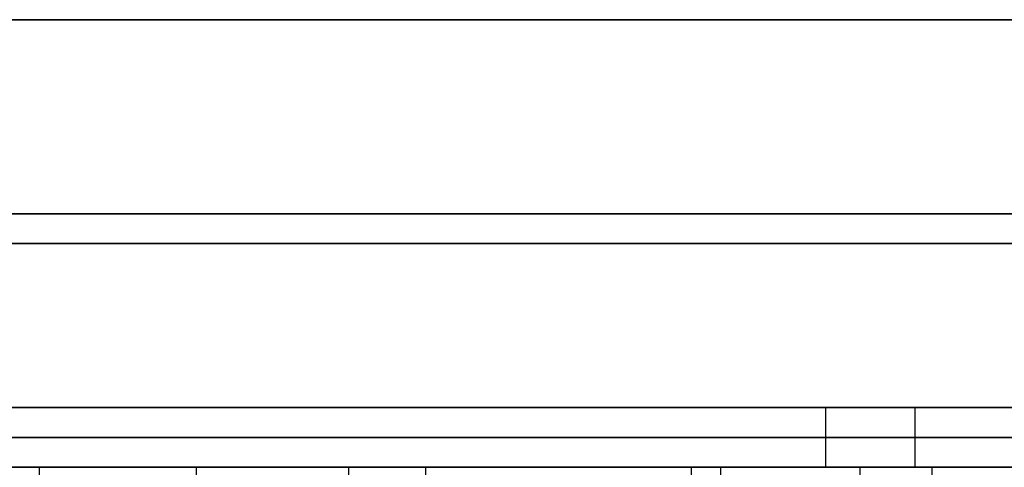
# Model space of a CAD drawing. Header units: millimetres. Extents: x 14566 to 15601, y -4 to 41.
# Tile 32 of 52: x 15172 to 15205, y 26 to 41. Entities that reach past the tile are written whole.
import ezdxf

# ---------------------------------------------------------------- set-up
doc = ezdxf.new("R2010")
doc.units = ezdxf.units.MM
doc.layers.add('Pond Mirror Ferm Living', color=7, linetype='Continuous', true_color=0x000000)

msp = doc.modelspace()

# ---------------------------------------------------------------- linework, layer by layer
at = {"layer": 'Pond Mirror Ferm Living'}
for p, q in [((15336.866, 40.764, 3585.285), (14836.866, 40.764, 3585.285)), ((15336.866, 40.764, 3587.285), (14836.866, 40.764, 3587.285)), ((15336.866, 40.764, 3586.285), (14836.866, 40.764, 3586.285)), ((14836.866, 40.764, 2927.261), (15336.866, 40.764, 2927.261)), ((14836.866, 40.764, 2925.261), (15336.866, 40.764, 2925.261)), ((14836.866, 40.764, 2926.261), (15336.866, 40.764, 2926.261)), ((15313.866, 34.264, 3585.285), (14859.866, 34.264, 3585.285)), ((14859.866, 34.264, 2927.261), (15313.866, 34.264, 2927.261)), ((15314.038, 33.264, 3587.285), (14859.694, 33.264, 3587.285)), ((14859.694, 33.264, 2925.261), (15314.038, 33.264, 2925.261)), ((15336.866, 27.764, 3585.285), (14836.866, 27.764, 3585.285)), ((15336.866, 27.764, 3572.285), (14836.866, 27.764, 3572.285)), ((14836.866, 27.764, 2927.261), (15336.866, 27.764, 2927.261)), ((14836.866, 27.764, 2940.261), (15336.866, 27.764, 2940.261)), ((15198.872, 27.764, 3578.785), (15089.866, 27.764, 3578.785)), ((15089.866, 27.764, 2933.761), (15198.872, 27.764, 2933.761)), ((15198.872, 27.764, 3578.785), (15198.873, 27.764, 3578.889)), ((15198.873, 27.764, 3578.681), (15198.872, 27.764, 3578.785)), ((15198.872, 27.764, 3578.785), (15198.872, 25.764, 3578.785)), ((15198.872, 27.764, 2933.761), (15198.873, 27.764, 2933.865)), ((15198.873, 27.764, 2933.657), (15198.872, 27.764, 2933.761)), ((15198.872, 27.764, 2933.761), (15198.872, 25.764, 2933.761)), ((15198.873, 27.764, 3578.889), (15198.879, 27.764, 3578.993)), ((15198.879, 27.764, 3578.577), (15198.873, 27.764, 3578.681)), ((15198.873, 27.764, 2933.865), (15198.879, 27.764, 2933.969)), ((15198.879, 27.764, 2933.553), (15198.873, 27.764, 2933.657)), ((15198.879, 27.764, 3578.993), (15198.888, 27.764, 3579.097)), ((15198.888, 27.764, 3578.473), (15198.879, 27.764, 3578.577)), ((15198.879, 27.764, 2933.969), (15198.888, 27.764, 2934.073)), ((15198.888, 27.764, 2933.449), (15198.879, 27.764, 2933.553)), ((15198.888, 27.764, 3579.097), (15198.9, 27.764, 3579.2)), ((15198.9, 27.764, 3578.37), (15198.888, 27.764, 3578.473)), ((15198.888, 27.764, 2934.073), (15198.9, 27.764, 2934.176)), ((15198.9, 27.764, 2933.346), (15198.888, 27.764, 2933.449)), ((15198.9, 27.764, 3579.2), (15198.917, 27.764, 3579.303)), ((15198.917, 27.764, 3578.267), (15198.9, 27.764, 3578.37)), ((15198.9, 27.764, 2934.176), (15198.917, 27.764, 2934.279)), ((15198.917, 27.764, 2933.243), (15198.9, 27.764, 2933.346)), ((15198.917, 27.764, 3579.303), (15198.936, 27.764, 3579.405)), ((15198.936, 27.764, 3578.164), (15198.917, 27.764, 3578.267)), ((15198.917, 27.764, 2934.279), (15198.936, 27.764, 2934.382)), ((15198.936, 27.764, 2933.141), (15198.917, 27.764, 2933.243)), ((15198.936, 27.764, 3579.405), (15198.96, 27.764, 3579.507)), ((15198.96, 27.764, 3578.063), (15198.936, 27.764, 3578.164)), ((15198.936, 27.764, 2934.382), (15198.96, 27.764, 2934.483)), ((15198.96, 27.764, 2933.039), (15198.936, 27.764, 2933.141)), ((15198.96, 27.764, 3579.507), (15198.986, 27.764, 3579.607)), ((15198.986, 27.764, 3577.962), (15198.96, 27.764, 3578.063)), ((15198.96, 27.764, 2934.483), (15198.986, 27.764, 2934.584)), ((15198.986, 27.764, 2932.939), (15198.96, 27.764, 2933.039)), ((15198.986, 27.764, 3579.607), (15199.017, 27.764, 3579.707)), ((15199.017, 27.764, 3577.863), (15198.986, 27.764, 3577.962)), ((15198.986, 27.764, 2934.584), (15199.017, 27.764, 2934.683)), ((15199.017, 27.764, 2932.839), (15198.986, 27.764, 2932.939)), ((15199.017, 27.764, 3579.707), (15199.051, 27.764, 3579.805)), ((15199.051, 27.764, 3577.764), (15199.017, 27.764, 3577.863)), ((15199.017, 27.764, 2934.683), (15199.051, 27.764, 2934.782)), ((15199.051, 27.764, 2932.741), (15199.017, 27.764, 2932.839)), ((15199.051, 27.764, 3579.805), (15199.088, 27.764, 3579.903)), ((15199.088, 27.764, 3577.667), (15199.051, 27.764, 3577.764)), ((15199.051, 27.764, 2934.782), (15199.088, 27.764, 2934.879)), ((15199.088, 27.764, 2932.643), (15199.051, 27.764, 2932.741)), ((15199.088, 27.764, 3579.903), (15199.128, 27.764, 3579.999)), ((15199.128, 27.764, 3577.571), (15199.088, 27.764, 3577.667)), ((15199.088, 27.764, 2934.879), (15199.128, 27.764, 2934.975)), ((15199.128, 27.764, 2932.547), (15199.088, 27.764, 2932.643)), ((15199.128, 27.764, 3579.999), (15199.172, 27.764, 3580.093)), ((15199.172, 27.764, 3577.476), (15199.128, 27.764, 3577.571)), ((15199.128, 27.764, 2934.975), (15199.172, 27.764, 2935.07)), ((15199.172, 27.764, 2932.453), (15199.128, 27.764, 2932.547)), ((15199.172, 27.764, 3580.093), (15199.219, 27.764, 3580.186)), ((15199.219, 27.764, 3577.384), (15199.172, 27.764, 3577.476)), ((15199.172, 27.764, 2935.07), (15199.219, 27.764, 2935.162)), ((15199.219, 27.764, 2932.36), (15199.172, 27.764, 2932.453)), ((15199.219, 27.764, 3580.186), (15199.269, 27.764, 3580.277)), ((15199.269, 27.764, 3577.292), (15199.219, 27.764, 3577.384)), ((15199.219, 27.764, 2935.162), (15199.269, 27.764, 2935.254)), ((15199.269, 27.764, 2932.269), (15199.219, 27.764, 2932.36)), ((15199.269, 27.764, 3580.277), (15199.323, 27.764, 3580.367)), ((15199.323, 27.764, 3577.203), (15199.269, 27.764, 3577.292)), ((15199.269, 27.764, 2935.254), (15199.323, 27.764, 2935.343)), ((15199.323, 27.764, 2932.179), (15199.269, 27.764, 2932.269)), ((15199.323, 27.764, 3580.367), (15199.379, 27.764, 3580.454)), ((15199.379, 27.764, 3577.115), (15199.323, 27.764, 3577.203)), ((15199.323, 27.764, 2935.343), (15199.379, 27.764, 2935.431)), ((15199.379, 27.764, 2932.092), (15199.323, 27.764, 2932.179)), ((15199.379, 27.764, 3580.454), (15199.438, 27.764, 3580.54)), ((15199.438, 27.764, 3577.03), (15199.379, 27.764, 3577.115)), ((15199.379, 27.764, 2935.431), (15199.438, 27.764, 2935.516)), ((15199.438, 27.764, 2932.006), (15199.379, 27.764, 2932.092)), ((15199.438, 27.764, 3580.54), (15199.501, 27.764, 3580.623)), ((15199.501, 27.764, 3576.946), (15199.438, 27.764, 3577.03)), ((15199.438, 27.764, 2935.516), (15199.501, 27.764, 2935.6)), ((15199.501, 27.764, 2931.923), (15199.438, 27.764, 2932.006)), ((15199.501, 27.764, 3580.623), (15199.566, 27.764, 3580.704)), ((15199.566, 27.764, 3576.865), (15199.501, 27.764, 3576.946)), ((15199.501, 27.764, 2935.6), (15199.566, 27.764, 2935.681)), ((15199.566, 27.764, 2931.842), (15199.501, 27.764, 2931.923)), ((15199.566, 27.764, 3580.704), (15199.634, 27.764, 3580.783)), ((15199.634, 27.764, 3576.786), (15199.566, 27.764, 3576.865)), ((15199.566, 27.764, 2935.681), (15199.634, 27.764, 2935.76)), ((15199.634, 27.764, 2931.763), (15199.566, 27.764, 2931.842)), ((15199.634, 27.764, 3580.783), (15199.705, 27.764, 3580.86)), ((15199.705, 27.764, 3576.71), (15199.634, 27.764, 3576.786)), ((15199.634, 27.764, 2935.76), (15199.705, 27.764, 2935.836)), ((15199.705, 27.764, 2931.686), (15199.634, 27.764, 2931.763)), ((15199.705, 27.764, 3580.86), (15199.778, 27.764, 3580.934)), ((15199.778, 27.764, 3576.636), (15199.705, 27.764, 3576.71)), ((15199.705, 27.764, 2935.836), (15199.778, 27.764, 2935.91)), ((15199.778, 27.764, 2931.612), (15199.705, 27.764, 2931.686)), ((15199.778, 27.764, 3580.934), (15199.854, 27.764, 3581.005)), ((15199.854, 27.764, 3576.565), (15199.778, 27.764, 3576.636)), ((15199.778, 27.764, 2935.91), (15199.854, 27.764, 2935.981)), ((15199.854, 27.764, 2931.541), (15199.778, 27.764, 2931.612)), ((15199.854, 27.764, 3581.005), (15199.932, 27.764, 3581.074)), ((15199.932, 27.764, 3576.496), (15199.854, 27.764, 3576.565)), ((15199.854, 27.764, 2935.981), (15199.932, 27.764, 2936.05)), ((15199.932, 27.764, 2931.472), (15199.854, 27.764, 2931.541)), ((15199.932, 27.764, 3581.074), (15200.013, 27.764, 3581.14)), ((15200.013, 27.764, 3576.43), (15199.932, 27.764, 3576.496)), ((15199.932, 27.764, 2936.05), (15200.013, 27.764, 2936.116)), ((15200.013, 27.764, 2931.406), (15199.932, 27.764, 2931.472)), ((15200.013, 27.764, 3581.14), (15200.096, 27.764, 3581.203)), ((15200.096, 27.764, 3576.367), (15200.013, 27.764, 3576.43)), ((15200.013, 27.764, 2936.116), (15200.096, 27.764, 2936.179)), ((15200.096, 27.764, 2931.343), (15200.013, 27.764, 2931.406)), ((15200.096, 27.764, 3581.203), (15200.181, 27.764, 3581.263)), ((15200.181, 27.764, 3576.307), (15200.096, 27.764, 3576.367)), ((15200.096, 27.764, 2936.179), (15200.181, 27.764, 2936.239)), ((15200.181, 27.764, 2931.283), (15200.096, 27.764, 2931.343)), ((15200.181, 27.764, 3581.263), (15200.268, 27.764, 3581.32)), ((15200.268, 27.764, 3576.25), (15200.181, 27.764, 3576.307)), ((15200.181, 27.764, 2936.239), (15200.268, 27.764, 2936.296)), ((15200.268, 27.764, 2931.226), (15200.181, 27.764, 2931.283)), ((15200.268, 27.764, 3581.32), (15200.357, 27.764, 3581.374)), ((15200.357, 27.764, 3576.195), (15200.268, 27.764, 3576.25)), ((15200.268, 27.764, 2936.296), (15200.357, 27.764, 2936.351)), ((15200.357, 27.764, 2931.172), (15200.268, 27.764, 2931.226)), ((15200.357, 27.764, 3581.374), (15200.447, 27.764, 3581.425)), ((15200.447, 27.764, 3576.144), (15200.357, 27.764, 3576.195)), ((15200.357, 27.764, 2936.351), (15200.447, 27.764, 2936.402)), ((15200.447, 27.764, 2931.121), (15200.357, 27.764, 2931.172)), ((15200.447, 27.764, 3581.425), (15200.54, 27.764, 3581.473)), ((15200.54, 27.764, 3576.097), (15200.447, 27.764, 3576.144)), ((15200.447, 27.764, 2936.402), (15200.54, 27.764, 2936.449)), ((15200.54, 27.764, 2931.073), (15200.447, 27.764, 2931.121)), ((15200.54, 27.764, 3581.473), (15200.634, 27.764, 3581.518)), ((15200.634, 27.764, 3576.052), (15200.54, 27.764, 3576.097)), ((15200.54, 27.764, 2936.449), (15200.634, 27.764, 2936.494)), ((15200.634, 27.764, 2931.028), (15200.54, 27.764, 2931.073)), ((15200.634, 27.764, 3581.518), (15200.73, 27.764, 3581.559)), ((15200.73, 27.764, 3576.011), (15200.634, 27.764, 3576.052)), ((15200.634, 27.764, 2936.494), (15200.73, 27.764, 2936.535)), ((15200.73, 27.764, 2930.987), (15200.634, 27.764, 2931.028)), ((15200.73, 27.764, 3581.559), (15200.826, 27.764, 3581.597)), ((15200.826, 27.764, 3575.973), (15200.73, 27.764, 3576.011)), ((15200.73, 27.764, 2936.535), (15200.826, 27.764, 2936.573)), ((15200.826, 27.764, 2930.949), (15200.73, 27.764, 2930.987)), ((15200.826, 27.764, 3581.597), (15200.925, 27.764, 3581.631)), ((15200.925, 27.764, 3575.938), (15200.826, 27.764, 3575.973)), ((15200.826, 27.764, 2936.573), (15200.925, 27.764, 2936.608)), ((15200.925, 27.764, 2930.915), (15200.826, 27.764, 2930.949)), ((15200.925, 27.764, 3581.631), (15201.024, 27.764, 3581.663)), ((15201.024, 27.764, 3575.907), (15200.925, 27.764, 3575.938)), ((15200.925, 27.764, 2936.608), (15201.024, 27.764, 2936.639)), ((15201.024, 27.764, 2930.883), (15200.925, 27.764, 2930.915)), ((15201.024, 27.764, 3581.663), (15201.124, 27.764, 3581.69)), ((15201.124, 27.764, 3575.879), (15201.024, 27.764, 3575.907)), ((15201.024, 27.764, 2936.639), (15201.124, 27.764, 2936.667)), ((15201.124, 27.764, 2930.856), (15201.024, 27.764, 2930.883)), ((15201.124, 27.764, 3581.69), (15201.226, 27.764, 3581.714)), ((15201.226, 27.764, 3575.855), (15201.124, 27.764, 3575.879)), ((15201.124, 27.764, 2936.667), (15201.226, 27.764, 2936.691)), ((15201.226, 27.764, 2930.832), (15201.124, 27.764, 2930.856)), ((15201.226, 27.764, 3581.714), (15201.328, 27.764, 3581.735)), ((15201.328, 27.764, 3575.834), (15201.226, 27.764, 3575.855)), ((15201.226, 27.764, 2936.691), (15201.328, 27.764, 2936.712)), ((15201.328, 27.764, 2930.811), (15201.226, 27.764, 2930.832)), ((15201.328, 27.764, 3581.735), (15201.431, 27.764, 3581.752)), ((15201.431, 27.764, 3575.817), (15201.328, 27.764, 3575.834)), ((15201.328, 27.764, 2936.712), (15201.431, 27.764, 2936.729)), ((15201.431, 27.764, 2930.794), (15201.328, 27.764, 2930.811)), ((15201.431, 27.764, 3581.752), (15201.534, 27.764, 3581.766)), ((15201.534, 27.764, 3575.804), (15201.431, 27.764, 3575.817)), ((15201.431, 27.764, 2936.729), (15201.534, 27.764, 2936.742)), ((15201.534, 27.764, 2930.78), (15201.431, 27.764, 2930.794)), ((15201.534, 27.764, 3581.766), (15201.637, 27.764, 3581.776)), ((15201.637, 27.764, 3575.794), (15201.534, 27.764, 3575.804)), ((15201.534, 27.764, 2936.742), (15201.637, 27.764, 2936.752)), ((15201.637, 27.764, 2930.77), (15201.534, 27.764, 2930.78)), ((15201.637, 27.764, 3581.776), (15201.741, 27.764, 3581.782)), ((15201.741, 27.764, 3575.788), (15201.637, 27.764, 3575.794)), ((15201.637, 27.764, 2936.752), (15201.741, 27.764, 2936.758)), ((15201.741, 27.764, 2930.764), (15201.637, 27.764, 2930.77)), ((15201.741, 27.764, 3581.782), (15201.846, 27.764, 3581.785)), ((15201.846, 27.764, 3575.785), (15201.741, 27.764, 3575.788)), ((15201.741, 27.764, 2936.758), (15201.846, 27.764, 2936.761)), ((15201.846, 27.764, 2930.761), (15201.741, 27.764, 2930.764)), ((15201.846, 27.764, 3581.785), (15201.95, 27.764, 3581.784)), ((15201.95, 27.764, 3575.786), (15201.846, 27.764, 3575.785)), ((15201.846, 27.764, 2936.761), (15201.95, 27.764, 2936.76)), ((15201.95, 27.764, 2930.762), (15201.846, 27.764, 2930.761)), ((15201.872, 27.764, 3581.785), (15201.872, 25.764, 3581.785)), ((15201.872, 27.764, 3575.785), (15201.872, 25.764, 3575.785)), ((15201.872, 27.764, 2936.761), (15201.872, 25.764, 2936.761)), ((15201.872, 27.764, 2930.761), (15201.872, 25.764, 2930.761)), ((15201.95, 27.764, 3581.784), (15202.054, 27.764, 3581.779)), ((15202.054, 27.764, 3575.79), (15201.95, 27.764, 3575.786)), ((15201.95, 27.764, 2936.76), (15202.054, 27.764, 2936.756)), ((15202.054, 27.764, 2930.767), (15201.95, 27.764, 2930.762)), ((15202.054, 27.764, 3581.779), (15202.158, 27.764, 3581.771)), ((15202.158, 27.764, 3575.798), (15202.054, 27.764, 3575.79)), ((15202.054, 27.764, 2936.756), (15202.158, 27.764, 2936.748)), ((15202.158, 27.764, 2930.775), (15202.054, 27.764, 2930.767)), ((15202.158, 27.764, 3581.771), (15202.261, 27.764, 3581.759)), ((15202.261, 27.764, 3575.81), (15202.158, 27.764, 3575.798)), ((15202.158, 27.764, 2936.748), (15202.261, 27.764, 2936.736)), ((15202.261, 27.764, 2930.787), (15202.158, 27.764, 2930.775)), ((15202.261, 27.764, 3581.759), (15202.364, 27.764, 3581.744)), ((15202.364, 27.764, 3575.825), (15202.261, 27.764, 3575.81)), ((15202.261, 27.764, 2936.736), (15202.364, 27.764, 2936.721)), ((15202.364, 27.764, 2930.802), (15202.261, 27.764, 2930.787)), ((15202.364, 27.764, 3581.744), (15202.466, 27.764, 3581.725)), ((15202.466, 27.764, 3575.844), (15202.364, 27.764, 3575.825)), ((15202.364, 27.764, 2936.721), (15202.466, 27.764, 2936.702)), ((15202.466, 27.764, 2930.821), (15202.364, 27.764, 2930.802)), ((15202.466, 27.764, 3581.725), (15202.568, 27.764, 3581.703)), ((15202.568, 27.764, 3575.867), (15202.466, 27.764, 3575.844)), ((15202.466, 27.764, 2936.702), (15202.568, 27.764, 2936.679)), ((15202.568, 27.764, 2930.843), (15202.466, 27.764, 2930.821)), ((15202.568, 27.764, 3581.703), (15202.669, 27.764, 3581.677)), ((15202.669, 27.764, 3575.893), (15202.568, 27.764, 3575.867)), ((15202.568, 27.764, 2936.679), (15202.669, 27.764, 2936.653)), ((15202.669, 27.764, 2930.869), (15202.568, 27.764, 2930.843)), ((15202.669, 27.764, 3581.677), (15202.769, 27.764, 3581.647)), ((15202.769, 27.764, 3575.922), (15202.669, 27.764, 3575.893)), ((15202.669, 27.764, 2936.653), (15202.769, 27.764, 2936.624)), ((15202.769, 27.764, 2930.899), (15202.669, 27.764, 2930.869)), ((15202.769, 27.764, 3581.647), (15202.868, 27.764, 3581.615)), ((15202.868, 27.764, 3575.955), (15202.769, 27.764, 3575.922)), ((15202.769, 27.764, 2936.624), (15202.868, 27.764, 2936.591)), ((15202.868, 27.764, 2930.931), (15202.769, 27.764, 2930.899)), ((15202.868, 27.764, 3581.615), (15202.965, 27.764, 3581.578)), ((15202.965, 27.764, 3575.991), (15202.868, 27.764, 3575.955)), ((15202.868, 27.764, 2936.591), (15202.965, 27.764, 2936.555)), ((15202.965, 27.764, 2930.968), (15202.868, 27.764, 2930.931)), ((15202.965, 27.764, 3581.578), (15203.062, 27.764, 3581.539)), ((15203.062, 27.764, 3576.031), (15202.965, 27.764, 3575.991)), ((15202.965, 27.764, 2936.555), (15203.062, 27.764, 2936.515)), ((15203.062, 27.764, 2931.007), (15202.965, 27.764, 2930.968)), ((15203.062, 27.764, 3581.539), (15203.156, 27.764, 3581.496)), ((15203.156, 27.764, 3576.074), (15203.062, 27.764, 3576.031)), ((15203.062, 27.764, 2936.515), (15203.156, 27.764, 2936.472)), ((15203.156, 27.764, 2931.05), (15203.062, 27.764, 2931.007)), ((15203.156, 27.764, 3581.496), (15203.25, 27.764, 3581.449)), ((15203.25, 27.764, 3576.12), (15203.156, 27.764, 3576.074)), ((15203.156, 27.764, 2936.472), (15203.25, 27.764, 2936.426)), ((15203.25, 27.764, 2931.097), (15203.156, 27.764, 2931.05)), ((15203.25, 27.764, 3581.449), (15203.341, 27.764, 3581.4)), ((15203.341, 27.764, 3576.17), (15203.25, 27.764, 3576.12)), ((15203.25, 27.764, 2936.426), (15203.341, 27.764, 2936.376)), ((15203.341, 27.764, 2931.146), (15203.25, 27.764, 2931.097)), ((15203.341, 27.764, 3581.4), (15203.431, 27.764, 3581.347)), ((15203.431, 27.764, 3576.222), (15203.341, 27.764, 3576.17)), ((15203.341, 27.764, 2936.376), (15203.431, 27.764, 2936.324)), ((15203.431, 27.764, 2931.199), (15203.341, 27.764, 2931.146)), ((15203.431, 27.764, 3581.347), (15203.519, 27.764, 3581.292)), ((15203.519, 27.764, 3576.278), (15203.431, 27.764, 3576.222)), ((15203.431, 27.764, 2936.324), (15203.519, 27.764, 2936.268)), ((15203.519, 27.764, 2931.254), (15203.431, 27.764, 2931.199)), ((15203.519, 27.764, 3581.292), (15203.605, 27.764, 3581.233)), ((15203.605, 27.764, 3576.337), (15203.519, 27.764, 3576.278)), ((15203.519, 27.764, 2936.268), (15203.605, 27.764, 2936.21)), ((15203.605, 27.764, 2931.313), (15203.519, 27.764, 2931.254)), ((15203.605, 27.764, 3581.233), (15203.689, 27.764, 3581.171)), ((15203.689, 27.764, 3576.398), (15203.605, 27.764, 3576.337)), ((15203.605, 27.764, 2936.21), (15203.689, 27.764, 2936.148)), ((15203.689, 27.764, 2931.375), (15203.605, 27.764, 2931.313)), ((15203.689, 27.764, 3581.171), (15203.771, 27.764, 3581.107)), ((15203.771, 27.764, 3576.463), (15203.689, 27.764, 3576.398)), ((15203.689, 27.764, 2936.148), (15203.771, 27.764, 2936.083)), ((15203.771, 27.764, 2931.439), (15203.689, 27.764, 2931.375)), ((15203.771, 27.764, 3581.107), (15203.85, 27.764, 3581.04)), ((15203.85, 27.764, 3576.53), (15203.771, 27.764, 3576.463)), ((15203.771, 27.764, 2936.083), (15203.85, 27.764, 2936.016)), ((15203.85, 27.764, 2931.506), (15203.771, 27.764, 2931.439)), ((15203.85, 27.764, 3581.04), (15203.927, 27.764, 3580.97)), ((15203.927, 27.764, 3576.6), (15203.85, 27.764, 3576.53)), ((15203.85, 27.764, 2936.016), (15203.927, 27.764, 2935.946)), ((15203.927, 27.764, 2931.576), (15203.85, 27.764, 2931.506)), ((15203.927, 27.764, 3580.97), (15204.002, 27.764, 3580.897)), ((15204.002, 27.764, 3576.673), (15203.927, 27.764, 3576.6)), ((15203.927, 27.764, 2935.946), (15204.002, 27.764, 2935.873)), ((15204.002, 27.764, 2931.649), (15203.927, 27.764, 2931.576)), ((15204.002, 27.764, 3580.897), (15204.074, 27.764, 3580.822)), ((15204.074, 27.764, 3576.748), (15204.002, 27.764, 3576.673)), ((15204.002, 27.764, 2935.873), (15204.074, 27.764, 2935.798)), ((15204.074, 27.764, 2931.724), (15204.002, 27.764, 2931.649)), ((15204.074, 27.764, 3580.822), (15204.143, 27.764, 3580.744)), ((15204.143, 27.764, 3576.826), (15204.074, 27.764, 3576.748)), ((15204.074, 27.764, 2935.798), (15204.143, 27.764, 2935.72)), ((15204.143, 27.764, 2931.802), (15204.074, 27.764, 2931.724)), ((15204.143, 27.764, 3580.744), (15204.21, 27.764, 3580.664)), ((15204.21, 27.764, 3576.906), (15204.143, 27.764, 3576.826)), ((15204.143, 27.764, 2935.72), (15204.21, 27.764, 2935.64)), ((15204.21, 27.764, 2931.882), (15204.143, 27.764, 2931.802)), ((15204.21, 27.764, 3580.664), (15204.274, 27.764, 3580.582)), ((15204.274, 27.764, 3576.988), (15204.21, 27.764, 3576.906)), ((15204.21, 27.764, 2935.64), (15204.274, 27.764, 2935.558)), ((15204.274, 27.764, 2931.964), (15204.21, 27.764, 2931.882)), ((15204.274, 27.764, 3580.582), (15204.335, 27.764, 3580.497)), ((15204.335, 27.764, 3577.072), (15204.274, 27.764, 3576.988)), ((15204.274, 27.764, 2935.558), (15204.335, 27.764, 2935.474)), ((15204.335, 27.764, 2932.049), (15204.274, 27.764, 2931.964)), ((15204.335, 27.764, 3580.497), (15204.393, 27.764, 3580.411)), ((15204.393, 27.764, 3577.159), (15204.335, 27.764, 3577.072)), ((15204.335, 27.764, 2935.474), (15204.393, 27.764, 2935.387)), ((15204.393, 27.764, 2932.135), (15204.335, 27.764, 2932.049)), ((15204.393, 27.764, 3580.411), (15204.448, 27.764, 3580.322)), ((15204.448, 27.764, 3577.247), (15204.393, 27.764, 3577.159)), ((15204.393, 27.764, 2935.387), (15204.448, 27.764, 2935.299)), ((15204.448, 27.764, 2932.224), (15204.393, 27.764, 2932.135)), ((15204.448, 27.764, 3580.322), (15204.499, 27.764, 3580.232)), ((15204.499, 27.764, 3577.338), (15204.448, 27.764, 3577.247)), ((15204.448, 27.764, 2935.299), (15204.499, 27.764, 2935.208)), ((15204.499, 27.764, 2932.314), (15204.448, 27.764, 2932.224)), ((15204.499, 27.764, 3580.232), (15204.548, 27.764, 3580.14)), ((15204.548, 27.764, 3577.43), (15204.499, 27.764, 3577.338)), ((15204.499, 27.764, 2935.208), (15204.548, 27.764, 2935.116)), ((15204.548, 27.764, 2932.406), (15204.499, 27.764, 2932.314)), ((15204.548, 27.764, 3580.14), (15204.594, 27.764, 3580.046)), ((15204.594, 27.764, 3577.524), (15204.548, 27.764, 3577.43)), ((15204.548, 27.764, 2935.116), (15204.594, 27.764, 2935.023)), ((15204.594, 27.764, 2932.5), (15204.548, 27.764, 2932.406)), ((15204.594, 27.764, 3580.046), (15204.636, 27.764, 3579.951)), ((15204.636, 27.764, 3577.619), (15204.594, 27.764, 3577.524)), ((15204.594, 27.764, 2935.023), (15204.636, 27.764, 2934.927)), ((15204.636, 27.764, 2932.595), (15204.594, 27.764, 2932.5)), ((15204.636, 27.764, 3579.951), (15204.674, 27.764, 3579.854)), ((15204.674, 27.764, 3577.715), (15204.636, 27.764, 3577.619)), ((15204.636, 27.764, 2934.927), (15204.674, 27.764, 2934.831)), ((15204.674, 27.764, 2932.692), (15204.636, 27.764, 2932.595)), ((15204.674, 27.764, 3579.854), (15204.71, 27.764, 3579.756)), ((15204.71, 27.764, 3577.813), (15204.674, 27.764, 3577.715)), ((15204.674, 27.764, 2934.831), (15204.71, 27.764, 2934.733)), ((15204.71, 27.764, 2932.79), (15204.674, 27.764, 2932.692)), ((15204.71, 27.764, 3579.756), (15204.742, 27.764, 3579.657)), ((15204.742, 27.764, 3577.912), (15204.71, 27.764, 3577.813)), ((15204.71, 27.764, 2934.733), (15204.742, 27.764, 2934.634)), ((15204.742, 27.764, 2932.889), (15204.71, 27.764, 2932.79)), ((15204.742, 27.764, 3579.657), (15204.77, 27.764, 3579.557)), ((15204.77, 27.764, 3578.013), (15204.742, 27.764, 3577.912)), ((15204.742, 27.764, 2934.634), (15204.77, 27.764, 2934.533)), ((15204.77, 27.764, 2932.989), (15204.742, 27.764, 2932.889)), ((15204.77, 27.764, 3579.557), (15204.796, 27.764, 3579.456)), ((15204.796, 27.764, 3578.114), (15204.77, 27.764, 3578.013)), ((15204.77, 27.764, 2934.533), (15204.796, 27.764, 2934.432)), ((15204.796, 27.764, 2933.09), (15204.77, 27.764, 2932.989)), ((15204.796, 27.764, 3579.456), (15204.817, 27.764, 3579.354)), ((15204.817, 27.764, 3578.215), (15204.796, 27.764, 3578.114)), ((15204.796, 27.764, 2934.432), (15204.817, 27.764, 2934.331)), ((15204.817, 27.764, 2933.192), (15204.796, 27.764, 2933.09)), ((15204.817, 27.764, 3579.354), (15204.835, 27.764, 3579.252)), ((15204.835, 27.764, 3578.318), (15204.817, 27.764, 3578.215)), ((15204.817, 27.764, 2934.331), (15204.835, 27.764, 2934.228)), ((15204.835, 27.764, 2933.294), (15204.817, 27.764, 2933.192)), ((15204.835, 27.764, 3579.252), (15204.849, 27.764, 3579.148)), ((15204.849, 27.764, 3578.421), (15204.835, 27.764, 3578.318)), ((15204.835, 27.764, 2934.228), (15204.849, 27.764, 2934.125)), ((15204.849, 27.764, 2933.398), (15204.835, 27.764, 2933.294)), ((15204.849, 27.764, 3579.148), (15204.86, 27.764, 3579.045)), ((15204.86, 27.764, 3578.525), (15204.849, 27.764, 3578.421)), ((15204.849, 27.764, 2934.125), (15204.86, 27.764, 2934.021)), ((15204.86, 27.764, 2933.501), (15204.849, 27.764, 2933.398)), ((15204.86, 27.764, 3579.045), (15204.867, 27.764, 3578.941)), ((15204.867, 27.764, 3578.629), (15204.86, 27.764, 3578.525)), ((15204.86, 27.764, 2934.021), (15204.867, 27.764, 2933.917)), ((15204.867, 27.764, 2933.605), (15204.86, 27.764, 2933.501)), ((15204.867, 27.764, 3578.941), (15204.871, 27.764, 3578.837)), ((15204.871, 27.764, 3578.733), (15204.867, 27.764, 3578.629)), ((15204.867, 27.764, 2933.917), (15204.871, 27.764, 2933.813)), ((15204.871, 27.764, 2933.709), (15204.867, 27.764, 2933.605)), ((15204.871, 27.764, 3578.837), (15204.871, 27.764, 3578.733)), ((15204.871, 27.764, 2933.813), (15204.871, 27.764, 2933.709)), ((15336.866, 26.764, 3572.285), (14836.866, 26.764, 3572.285)), ((14836.866, 26.764, 2940.261), (15336.866, 26.764, 2940.261)), ((15336.866, 25.764, 3587.285), (14836.866, 25.764, 3587.285)), ((15336.866, 25.764, 3572.285), (14836.866, 25.764, 3572.285)), ((14836.866, 25.764, 2925.261), (15336.866, 25.764, 2925.261)), ((14836.866, 25.764, 2940.261), (15336.866, 25.764, 2940.261)), ((15199.043, 25.764, 3579.785), (15089.694, 25.764, 3579.785)), ((15089.694, 25.764, 2932.761), (15199.043, 25.764, 2932.761)), ((15161.005, 25.771, 3793.745), (15172.499, 25.771, 3791.259)), ((15173.762, 25.771, 3795.293), (15162.005, 25.771, 3797.843)), ((15165.083, 25.771, 2710.394), (15174.013, 25.771, 2712.229)), ((15177.767, 25.77, 2717.433), (15169.193, 25.771, 2715.502)), ((15172.499, 25.771, 3791.259), (15183.96, 25.77, 3788.484)), ((15172.499, 25.771, 3791.259), (15172.499, 0.006, 3791.259)), ((15185.453, 25.77, 3792.453), (15173.762, 25.771, 3795.293)), ((15174.013, 25.771, 2712.229), (15178.453, 25.77, 2713.262)), ((15186.106, 25.77, 2719.613), (15177.767, 25.77, 2717.433)), ((15177.767, 25.77, 2717.433), (15177.768, 0.006, 2717.433)), ((15178.453, 25.77, 2713.262), (15182.873, 25.77, 2714.373)), ((15182.873, 25.77, 2714.373), (15187.195, 25.77, 2715.541)), ((15182.873, 25.77, 2714.373), (15182.874, 0.006, 2714.373)), ((15183.96, 25.77, 3788.484), (15195.354, 25.77, 3785.442)), ((15197.419, 25.77, 3789.241), (15185.453, 25.77, 3792.453)), ((15185.453, 25.77, 3792.453), (15185.453, 0.006, 3792.453)), ((15194.365, 25.77, 2722.079), (15186.106, 25.77, 2719.613)), ((15187.195, 25.77, 2715.541), (15191.496, 25.77, 2716.785)), ((15191.496, 25.77, 2716.785), (15195.773, 25.77, 2718.104)), ((15202.435, 25.77, 2724.796), (15194.365, 25.77, 2722.079)), ((15194.365, 25.77, 2722.079), (15194.365, 0.005, 2722.079)), ((15195.354, 25.77, 3785.442), (15206.991, 25.77, 3782.054)), ((15195.354, 25.77, 3785.442), (15195.354, 0.005, 3785.442)), ((15195.773, 25.77, 2718.104), (15200.027, 25.77, 2719.499)), ((15209.308, 25.77, 3785.755), (15197.419, 25.77, 3789.241)), ((15198.872, 25.764, 3578.785), (15198.873, 25.764, 3578.681)), ((15198.873, 25.764, 3578.889), (15198.872, 25.764, 3578.785)), ((15198.872, 25.764, 2933.761), (15198.873, 25.764, 2933.657)), ((15198.873, 25.764, 2933.865), (15198.872, 25.764, 2933.761)), ((15198.873, 25.764, 3578.681), (15198.879, 25.764, 3578.577)), ((15198.879, 25.764, 3578.993), (15198.873, 25.764, 3578.889)), ((15198.873, 25.764, 2933.657), (15198.879, 25.764, 2933.553)), ((15198.879, 25.764, 2933.969), (15198.873, 25.764, 2933.865)), ((15198.879, 25.764, 3578.577), (15198.888, 25.764, 3578.473)), ((15198.888, 25.764, 3579.097), (15198.879, 25.764, 3578.993)), ((15198.879, 25.764, 2933.553), (15198.888, 25.764, 2933.449)), ((15198.888, 25.764, 2934.073), (15198.879, 25.764, 2933.969)), ((15198.888, 25.764, 3578.473), (15198.9, 25.764, 3578.37)), ((15198.9, 25.764, 3579.2), (15198.888, 25.764, 3579.097)), ((15198.888, 25.764, 2933.449), (15198.9, 25.764, 2933.346)), ((15198.9, 25.764, 2934.176), (15198.888, 25.764, 2934.073)), ((15198.9, 25.764, 3578.37), (15198.917, 25.764, 3578.267)), ((15198.917, 25.764, 3579.303), (15198.9, 25.764, 3579.2)), ((15198.9, 25.764, 2933.346), (15198.917, 25.764, 2933.243)), ((15198.917, 25.764, 2934.279), (15198.9, 25.764, 2934.176)), ((15198.917, 25.764, 3578.267), (15198.936, 25.764, 3578.164)), ((15198.936, 25.764, 3579.405), (15198.917, 25.764, 3579.303)), ((15198.917, 25.764, 2933.243), (15198.936, 25.764, 2933.141)), ((15198.936, 25.764, 2934.382), (15198.917, 25.764, 2934.279)), ((15198.936, 25.764, 3578.164), (15198.96, 25.764, 3578.063)), ((15198.96, 25.764, 3579.507), (15198.936, 25.764, 3579.405)), ((15198.936, 25.764, 2933.141), (15198.96, 25.764, 2933.039)), ((15198.96, 25.764, 2934.483), (15198.936, 25.764, 2934.382)), ((15198.96, 25.764, 3578.063), (15198.986, 25.764, 3577.962)), ((15198.986, 25.764, 3579.607), (15198.96, 25.764, 3579.507)), ((15198.96, 25.764, 2933.039), (15198.986, 25.764, 2932.939)), ((15198.986, 25.764, 2934.584), (15198.96, 25.764, 2934.483)), ((15198.986, 25.764, 3577.962), (15199.017, 25.764, 3577.863)), ((15199.017, 25.764, 3579.707), (15198.986, 25.764, 3579.607)), ((15198.986, 25.764, 2932.939), (15199.017, 25.764, 2932.839)), ((15199.017, 25.764, 2934.683), (15198.986, 25.764, 2934.584)), ((15199.017, 25.764, 3577.863), (15199.051, 25.764, 3577.764)), ((15199.051, 25.764, 3579.805), (15199.017, 25.764, 3579.707)), ((15199.017, 25.764, 2932.839), (15199.051, 25.764, 2932.741)), ((15199.051, 25.764, 2934.782), (15199.017, 25.764, 2934.683)), ((15199.051, 25.764, 3577.764), (15199.088, 25.764, 3577.667)), ((15199.088, 25.764, 3579.903), (15199.051, 25.764, 3579.805)), ((15199.051, 25.764, 2932.741), (15199.088, 25.764, 2932.643)), ((15199.088, 25.764, 2934.879), (15199.051, 25.764, 2934.782)), ((15199.088, 25.764, 3577.667), (15199.128, 25.764, 3577.571)), ((15199.128, 25.764, 3579.999), (15199.088, 25.764, 3579.903)), ((15199.088, 25.764, 2932.643), (15199.128, 25.764, 2932.547)), ((15199.128, 25.764, 2934.975), (15199.088, 25.764, 2934.879)), ((15199.128, 25.764, 3577.571), (15199.172, 25.764, 3577.476)), ((15199.172, 25.764, 3580.093), (15199.128, 25.764, 3579.999)), ((15199.128, 25.764, 2932.547), (15199.172, 25.764, 2932.453)), ((15199.172, 25.764, 2935.07), (15199.128, 25.764, 2934.975)), ((15199.172, 25.764, 3577.476), (15199.219, 25.764, 3577.384)), ((15199.219, 25.764, 3580.186), (15199.172, 25.764, 3580.093)), ((15199.172, 25.764, 2932.453), (15199.219, 25.764, 2932.36)), ((15199.219, 25.764, 2935.162), (15199.172, 25.764, 2935.07)), ((15199.219, 25.764, 3577.384), (15199.269, 25.764, 3577.292)), ((15199.269, 25.764, 3580.277), (15199.219, 25.764, 3580.186)), ((15199.219, 25.764, 2932.36), (15199.269, 25.764, 2932.269)), ((15199.269, 25.764, 2935.254), (15199.219, 25.764, 2935.162)), ((15199.269, 25.764, 3577.292), (15199.323, 25.764, 3577.203)), ((15199.323, 25.764, 3580.367), (15199.269, 25.764, 3580.277)), ((15199.269, 25.764, 2932.269), (15199.323, 25.764, 2932.179)), ((15199.323, 25.764, 2935.343), (15199.269, 25.764, 2935.254)), ((15199.323, 25.764, 3577.203), (15199.379, 25.764, 3577.115)), ((15199.379, 25.764, 3580.454), (15199.323, 25.764, 3580.367)), ((15199.323, 25.764, 2932.179), (15199.379, 25.764, 2932.092)), ((15199.379, 25.764, 2935.431), (15199.323, 25.764, 2935.343)), ((15199.379, 25.764, 3577.115), (15199.438, 25.764, 3577.03)), ((15199.438, 25.764, 3580.54), (15199.379, 25.764, 3580.454)), ((15199.379, 25.764, 2932.092), (15199.438, 25.764, 2932.006)), ((15199.438, 25.764, 2935.516), (15199.379, 25.764, 2935.431)), ((15199.438, 25.764, 3577.03), (15199.501, 25.764, 3576.946)), ((15199.501, 25.764, 3580.623), (15199.438, 25.764, 3580.54)), ((15199.438, 25.764, 2932.006), (15199.501, 25.764, 2931.923)), ((15199.501, 25.764, 2935.6), (15199.438, 25.764, 2935.516)), ((15199.501, 25.764, 3576.946), (15199.566, 25.764, 3576.865)), ((15199.566, 25.764, 3580.704), (15199.501, 25.764, 3580.623)), ((15199.501, 25.764, 2931.923), (15199.566, 25.764, 2931.842)), ((15199.566, 25.764, 2935.681), (15199.501, 25.764, 2935.6)), ((15199.566, 25.764, 3576.865), (15199.634, 25.764, 3576.786)), ((15199.634, 25.764, 3580.783), (15199.566, 25.764, 3580.704)), ((15199.566, 25.764, 2931.842), (15199.634, 25.764, 2931.763)), ((15199.634, 25.764, 2935.76), (15199.566, 25.764, 2935.681)), ((15199.634, 25.764, 3576.786), (15199.705, 25.764, 3576.71)), ((15199.705, 25.764, 3580.86), (15199.634, 25.764, 3580.783)), ((15199.634, 25.764, 2931.763), (15199.705, 25.764, 2931.686)), ((15199.705, 25.764, 2935.836), (15199.634, 25.764, 2935.76)), ((15199.705, 25.764, 3576.71), (15199.778, 25.764, 3576.636)), ((15199.778, 25.764, 3580.934), (15199.705, 25.764, 3580.86)), ((15199.705, 25.764, 2931.686), (15199.778, 25.764, 2931.612)), ((15199.778, 25.764, 2935.91), (15199.705, 25.764, 2935.836)), ((15199.778, 25.764, 3576.636), (15199.854, 25.764, 3576.565)), ((15199.854, 25.764, 3581.005), (15199.778, 25.764, 3580.934)), ((15199.778, 25.764, 2931.612), (15199.854, 25.764, 2931.541)), ((15199.854, 25.764, 2935.981), (15199.778, 25.764, 2935.91)), ((15199.854, 25.764, 3576.565), (15199.932, 25.764, 3576.496)), ((15199.932, 25.764, 3581.074), (15199.854, 25.764, 3581.005)), ((15199.854, 25.764, 2931.541), (15199.932, 25.764, 2931.472)), ((15199.932, 25.764, 2936.05), (15199.854, 25.764, 2935.981)), ((15199.932, 25.764, 3576.496), (15200.013, 25.764, 3576.43)), ((15200.013, 25.764, 3581.14), (15199.932, 25.764, 3581.074)), ((15199.932, 25.764, 2931.472), (15200.013, 25.764, 2931.406)), ((15200.013, 25.764, 2936.116), (15199.932, 25.764, 2936.05)), ((15200.013, 25.764, 3576.43), (15200.096, 25.764, 3576.367)), ((15200.096, 25.764, 3581.203), (15200.013, 25.764, 3581.14)), ((15200.013, 25.764, 2931.406), (15200.096, 25.764, 2931.343)), ((15200.096, 25.764, 2936.179), (15200.013, 25.764, 2936.116)), ((15200.027, 25.77, 2719.499), (15204.207, 25.77, 2720.953)), ((15200.027, 25.77, 2719.499), (15200.028, 0.005, 2719.499)), ((15200.096, 25.764, 3576.367), (15200.181, 25.764, 3576.307)), ((15200.181, 25.764, 3581.263), (15200.096, 25.764, 3581.203)), ((15200.096, 25.764, 2931.343), (15200.181, 25.764, 2931.283)), ((15200.181, 25.764, 2936.239), (15200.096, 25.764, 2936.179)), ((15200.181, 25.764, 3576.307), (15200.268, 25.764, 3576.25)), ((15200.268, 25.764, 3581.32), (15200.181, 25.764, 3581.263)), ((15200.181, 25.764, 2931.283), (15200.268, 25.764, 2931.226)), ((15200.268, 25.764, 2936.296), (15200.181, 25.764, 2936.239)), ((15200.268, 25.764, 3576.25), (15200.357, 25.764, 3576.195)), ((15200.357, 25.764, 3581.374), (15200.268, 25.764, 3581.32)), ((15200.268, 25.764, 2931.226), (15200.357, 25.764, 2931.172)), ((15200.357, 25.764, 2936.351), (15200.268, 25.764, 2936.296)), ((15200.357, 25.764, 3576.195), (15200.447, 25.764, 3576.144)), ((15200.447, 25.764, 3581.425), (15200.357, 25.764, 3581.374)), ((15200.357, 25.764, 2931.172), (15200.447, 25.764, 2931.121)), ((15200.447, 25.764, 2936.402), (15200.357, 25.764, 2936.351)), ((15200.447, 25.764, 3576.144), (15200.54, 25.764, 3576.097)), ((15200.54, 25.764, 3581.473), (15200.447, 25.764, 3581.425)), ((15200.447, 25.764, 2931.121), (15200.54, 25.764, 2931.073)), ((15200.54, 25.764, 2936.449), (15200.447, 25.764, 2936.402)), ((15200.54, 25.764, 3576.097), (15200.634, 25.764, 3576.052)), ((15200.634, 25.764, 3581.518), (15200.54, 25.764, 3581.473)), ((15200.54, 25.764, 2931.073), (15200.634, 25.764, 2931.028)), ((15200.634, 25.764, 2936.494), (15200.54, 25.764, 2936.449)), ((15200.634, 25.764, 3576.052), (15200.73, 25.764, 3576.011)), ((15200.73, 25.764, 3581.559), (15200.634, 25.764, 3581.518)), ((15200.634, 25.764, 2931.028), (15200.73, 25.764, 2930.987)), ((15200.73, 25.764, 2936.535), (15200.634, 25.764, 2936.494)), ((15200.73, 25.764, 3576.011), (15200.826, 25.764, 3575.973)), ((15200.826, 25.764, 3581.597), (15200.73, 25.764, 3581.559)), ((15200.73, 25.764, 2930.987), (15200.826, 25.764, 2930.949)), ((15200.826, 25.764, 2936.573), (15200.73, 25.764, 2936.535)), ((15200.826, 25.764, 3575.973), (15200.925, 25.764, 3575.938)), ((15200.925, 25.764, 3581.631), (15200.826, 25.764, 3581.597)), ((15200.826, 25.764, 2930.949), (15200.925, 25.764, 2930.915)), ((15200.925, 25.764, 2936.608), (15200.826, 25.764, 2936.573)), ((15200.925, 25.764, 3575.938), (15201.024, 25.764, 3575.907)), ((15201.024, 25.764, 3581.663), (15200.925, 25.764, 3581.631)), ((15200.925, 25.764, 2930.915), (15201.024, 25.764, 2930.883)), ((15201.024, 25.764, 2936.639), (15200.925, 25.764, 2936.608)), ((15201.024, 25.764, 3575.907), (15201.124, 25.764, 3575.879)), ((15201.124, 25.764, 3581.69), (15201.024, 25.764, 3581.663)), ((15201.024, 25.764, 2930.883), (15201.124, 25.764, 2930.856)), ((15201.124, 25.764, 2936.667), (15201.024, 25.764, 2936.639)), ((15201.124, 25.764, 3575.879), (15201.226, 25.764, 3575.855)), ((15201.226, 25.764, 3581.714), (15201.124, 25.764, 3581.69)), ((15201.124, 25.764, 2930.856), (15201.226, 25.764, 2930.832)), ((15201.226, 25.764, 2936.691), (15201.124, 25.764, 2936.667)), ((15201.226, 25.764, 3575.855), (15201.328, 25.764, 3575.834)), ((15201.328, 25.764, 3581.735), (15201.226, 25.764, 3581.714)), ((15201.226, 25.764, 2930.832), (15201.328, 25.764, 2930.811)), ((15201.328, 25.764, 2936.712), (15201.226, 25.764, 2936.691)), ((15201.328, 25.764, 3575.834), (15201.431, 25.764, 3575.817)), ((15201.431, 25.764, 3581.752), (15201.328, 25.764, 3581.735)), ((15201.328, 25.764, 2930.811), (15201.431, 25.764, 2930.794)), ((15201.431, 25.764, 2936.729), (15201.328, 25.764, 2936.712)), ((15201.431, 25.764, 3575.817), (15201.534, 25.764, 3575.804)), ((15201.534, 25.764, 3581.766), (15201.431, 25.764, 3581.752)), ((15201.431, 25.764, 2930.794), (15201.534, 25.764, 2930.78)), ((15201.534, 25.764, 2936.742), (15201.431, 25.764, 2936.729)), ((15201.534, 25.764, 3575.804), (15201.637, 25.764, 3575.794)), ((15201.637, 25.764, 3581.776), (15201.534, 25.764, 3581.766)), ((15201.534, 25.764, 2930.78), (15201.637, 25.764, 2930.77)), ((15201.637, 25.764, 2936.752), (15201.534, 25.764, 2936.742)), ((15201.637, 25.764, 3575.794), (15201.741, 25.764, 3575.788)), ((15201.741, 25.764, 3581.782), (15201.637, 25.764, 3581.776)), ((15201.637, 25.764, 2930.77), (15201.741, 25.764, 2930.764)), ((15201.741, 25.764, 2936.758), (15201.637, 25.764, 2936.752)), ((15201.741, 25.764, 3575.788), (15201.846, 25.764, 3575.785)), ((15201.846, 25.764, 3581.785), (15201.741, 25.764, 3581.782)), ((15201.741, 25.764, 2930.764), (15201.846, 25.764, 2930.761)), ((15201.846, 25.764, 2936.761), (15201.741, 25.764, 2936.758)), ((15201.846, 25.764, 3575.785), (15201.95, 25.764, 3575.786)), ((15201.95, 25.764, 3581.784), (15201.846, 25.764, 3581.785)), ((15201.846, 25.764, 2930.761), (15201.95, 25.764, 2930.762)), ((15201.95, 25.764, 2936.76), (15201.846, 25.764, 2936.761)), ((15201.95, 25.764, 3575.786), (15202.054, 25.764, 3575.79)), ((15202.054, 25.764, 3581.779), (15201.95, 25.764, 3581.784)), ((15201.95, 25.764, 2930.762), (15202.054, 25.764, 2930.767)), ((15202.054, 25.764, 2936.756), (15201.95, 25.764, 2936.76)), ((15202.054, 25.764, 3575.79), (15202.158, 25.764, 3575.798)), ((15202.158, 25.764, 3581.771), (15202.054, 25.764, 3581.779)), ((15202.054, 25.764, 2930.767), (15202.158, 25.764, 2930.775)), ((15202.158, 25.764, 2936.748), (15202.054, 25.764, 2936.756)), ((15202.158, 25.764, 3575.798), (15202.261, 25.764, 3575.81)), ((15202.261, 25.764, 3581.759), (15202.158, 25.764, 3581.771)), ((15202.158, 25.764, 2930.775), (15202.261, 25.764, 2930.787)), ((15202.261, 25.764, 2936.736), (15202.158, 25.764, 2936.748)), ((15202.261, 25.764, 3575.81), (15202.364, 25.764, 3575.825)), ((15202.364, 25.764, 3581.744), (15202.261, 25.764, 3581.759)), ((15202.261, 25.764, 2930.787), (15202.364, 25.764, 2930.802)), ((15202.364, 25.764, 2936.721), (15202.261, 25.764, 2936.736)), ((15202.364, 25.764, 3575.825), (15202.466, 25.764, 3575.844)), ((15202.466, 25.764, 3581.725), (15202.364, 25.764, 3581.744)), ((15202.364, 25.764, 2930.802), (15202.466, 25.764, 2930.821)), ((15202.466, 25.764, 2936.702), (15202.364, 25.764, 2936.721)), ((15210.391, 25.77, 2727.783), (15202.435, 25.77, 2724.796)), ((15202.435, 25.77, 2724.796), (15202.436, 0.005, 2724.796)), ((15202.466, 25.764, 3575.844), (15202.568, 25.764, 3575.867)), ((15202.568, 25.764, 3581.703), (15202.466, 25.764, 3581.725)), ((15202.466, 25.764, 2930.821), (15202.568, 25.764, 2930.843)), ((15202.568, 25.764, 2936.679), (15202.466, 25.764, 2936.702)), ((15202.568, 25.764, 3575.867), (15202.669, 25.764, 3575.893)), ((15202.669, 25.764, 3581.677), (15202.568, 25.764, 3581.703)), ((15202.568, 25.764, 2930.843), (15202.669, 25.764, 2930.869)), ((15202.669, 25.764, 2936.653), (15202.568, 25.764, 2936.679)), ((15202.669, 25.764, 3575.893), (15202.769, 25.764, 3575.922)), ((15202.769, 25.764, 3581.647), (15202.669, 25.764, 3581.677)), ((15202.669, 25.764, 2930.869), (15202.769, 25.764, 2930.899)), ((15202.769, 25.764, 2936.624), (15202.669, 25.764, 2936.653)), ((15202.769, 25.764, 3575.922), (15202.868, 25.764, 3575.955)), ((15202.868, 25.764, 3581.615), (15202.769, 25.764, 3581.647)), ((15202.769, 25.764, 2930.899), (15202.868, 25.764, 2930.931)), ((15202.868, 25.764, 2936.591), (15202.769, 25.764, 2936.624)), ((15202.868, 25.764, 3575.955), (15202.965, 25.764, 3575.991)), ((15202.965, 25.764, 3581.578), (15202.868, 25.764, 3581.615)), ((15202.868, 25.764, 2930.931), (15202.965, 25.764, 2930.968)), ((15202.965, 25.764, 2936.555), (15202.868, 25.764, 2936.591)), ((15202.965, 25.764, 3575.991), (15203.062, 25.764, 3576.031)), ((15203.062, 25.764, 3581.539), (15202.965, 25.764, 3581.578)), ((15202.965, 25.764, 2930.968), (15203.062, 25.764, 2931.007)), ((15203.062, 25.764, 2936.515), (15202.965, 25.764, 2936.555)), ((15203.062, 25.764, 3576.031), (15203.156, 25.764, 3576.074)), ((15203.156, 25.764, 3581.496), (15203.062, 25.764, 3581.539)), ((15203.062, 25.764, 2931.007), (15203.156, 25.764, 2931.05)), ((15203.156, 25.764, 2936.472), (15203.062, 25.764, 2936.515)), ((15203.156, 25.764, 3576.074), (15203.25, 25.764, 3576.12)), ((15203.25, 25.764, 3581.449), (15203.156, 25.764, 3581.496)), ((15203.156, 25.764, 2931.05), (15203.25, 25.764, 2931.097)), ((15203.25, 25.764, 2936.426), (15203.156, 25.764, 2936.472)), ((15203.25, 25.764, 3576.12), (15203.341, 25.764, 3576.17)), ((15203.341, 25.764, 3581.4), (15203.25, 25.764, 3581.449)), ((15203.25, 25.764, 2931.097), (15203.341, 25.764, 2931.146)), ((15203.341, 25.764, 2936.376), (15203.25, 25.764, 2936.426)), ((15203.341, 25.764, 3576.17), (15203.431, 25.764, 3576.222)), ((15203.431, 25.764, 3581.347), (15203.341, 25.764, 3581.4)), ((15203.341, 25.764, 2931.146), (15203.431, 25.764, 2931.199)), ((15203.431, 25.764, 2936.324), (15203.341, 25.764, 2936.376)), ((15203.431, 25.764, 3576.222), (15203.519, 25.764, 3576.278)), ((15203.519, 25.764, 3581.292), (15203.431, 25.764, 3581.347)), ((15203.431, 25.764, 2931.199), (15203.519, 25.764, 2931.254)), ((15203.519, 25.764, 2936.268), (15203.431, 25.764, 2936.324)), ((15203.519, 25.764, 3576.278), (15203.605, 25.764, 3576.337)), ((15203.605, 25.764, 3581.233), (15203.519, 25.764, 3581.292)), ((15203.519, 25.764, 2931.254), (15203.605, 25.764, 2931.313)), ((15203.605, 25.764, 2936.21), (15203.519, 25.764, 2936.268)), ((15203.605, 25.764, 3576.337), (15203.689, 25.764, 3576.398)), ((15203.689, 25.764, 3581.171), (15203.605, 25.764, 3581.233)), ((15203.605, 25.764, 2931.313), (15203.689, 25.764, 2931.375)), ((15203.689, 25.764, 2936.148), (15203.605, 25.764, 2936.21)), ((15203.689, 25.764, 3576.398), (15203.771, 25.764, 3576.463)), ((15203.771, 25.764, 3581.107), (15203.689, 25.764, 3581.171)), ((15203.689, 25.764, 2931.375), (15203.771, 25.764, 2931.439)), ((15203.771, 25.764, 2936.083), (15203.689, 25.764, 2936.148)), ((15203.771, 25.764, 3576.463), (15203.85, 25.764, 3576.53)), ((15203.85, 25.764, 3581.04), (15203.771, 25.764, 3581.107)), ((15203.771, 25.764, 2931.439), (15203.85, 25.764, 2931.506)), ((15203.85, 25.764, 2936.016), (15203.771, 25.764, 2936.083)), ((15203.85, 25.764, 3576.53), (15203.927, 25.764, 3576.6)), ((15203.927, 25.764, 3580.97), (15203.85, 25.764, 3581.04)), ((15203.85, 25.764, 2931.506), (15203.927, 25.764, 2931.576)), ((15203.927, 25.764, 2935.946), (15203.85, 25.764, 2936.016)), ((15203.927, 25.764, 3576.6), (15204.002, 25.764, 3576.673)), ((15204.002, 25.764, 3580.897), (15203.927, 25.764, 3580.97)), ((15203.927, 25.764, 2931.576), (15204.002, 25.764, 2931.649)), ((15204.002, 25.764, 2935.873), (15203.927, 25.764, 2935.946)), ((15204.002, 25.764, 3576.673), (15204.074, 25.764, 3576.748)), ((15204.074, 25.764, 3580.822), (15204.002, 25.764, 3580.897)), ((15204.002, 25.764, 2931.649), (15204.074, 25.764, 2931.724)), ((15204.074, 25.764, 2935.798), (15204.002, 25.764, 2935.873)), ((15204.074, 25.764, 3576.748), (15204.143, 25.764, 3576.826)), ((15204.143, 25.764, 3580.744), (15204.074, 25.764, 3580.822)), ((15204.074, 25.764, 2931.724), (15204.143, 25.764, 2931.802)), ((15204.143, 25.764, 2935.72), (15204.074, 25.764, 2935.798)), ((15204.143, 25.764, 3576.826), (15204.21, 25.764, 3576.906)), ((15204.21, 25.764, 3580.664), (15204.143, 25.764, 3580.744)), ((15204.143, 25.764, 2931.802), (15204.21, 25.764, 2931.882)), ((15204.21, 25.764, 2935.64), (15204.143, 25.764, 2935.72)), ((15204.207, 25.77, 2720.953), (15208.361, 25.77, 2722.48)), ((15204.21, 25.764, 3576.906), (15204.274, 25.764, 3576.988)), ((15204.274, 25.764, 3580.582), (15204.21, 25.764, 3580.664)), ((15204.21, 25.764, 2931.882), (15204.274, 25.764, 2931.964)), ((15204.274, 25.764, 2935.558), (15204.21, 25.764, 2935.64)), ((15204.274, 25.764, 3576.988), (15204.335, 25.764, 3577.072)), ((15204.335, 25.764, 3580.497), (15204.274, 25.764, 3580.582)), ((15204.274, 25.764, 2931.964), (15204.335, 25.764, 2932.049)), ((15204.335, 25.764, 2935.474), (15204.274, 25.764, 2935.558)), ((15204.335, 25.764, 3577.072), (15204.393, 25.764, 3577.159)), ((15204.393, 25.764, 3580.411), (15204.335, 25.764, 3580.497)), ((15204.335, 25.764, 2932.049), (15204.393, 25.764, 2932.135)), ((15204.393, 25.764, 2935.387), (15204.335, 25.764, 2935.474)), ((15204.393, 25.764, 3577.159), (15204.448, 25.764, 3577.247)), ((15204.448, 25.764, 3580.322), (15204.393, 25.764, 3580.411)), ((15204.393, 25.764, 2932.135), (15204.448, 25.764, 2932.224)), ((15204.448, 25.764, 2935.299), (15204.393, 25.764, 2935.387)), ((15204.448, 25.764, 3577.247), (15204.499, 25.764, 3577.338)), ((15204.499, 25.764, 3580.232), (15204.448, 25.764, 3580.322)), ((15204.448, 25.764, 2932.224), (15204.499, 25.764, 2932.314)), ((15204.499, 25.764, 2935.208), (15204.448, 25.764, 2935.299)), ((15204.499, 25.764, 3577.338), (15204.548, 25.764, 3577.43)), ((15204.548, 25.764, 3580.14), (15204.499, 25.764, 3580.232)), ((15204.499, 25.764, 2932.314), (15204.548, 25.764, 2932.406)), ((15204.548, 25.764, 2935.116), (15204.499, 25.764, 2935.208)), ((15204.548, 25.764, 3577.43), (15204.594, 25.764, 3577.524)), ((15204.594, 25.764, 3580.046), (15204.548, 25.764, 3580.14)), ((15204.548, 25.764, 2932.406), (15204.594, 25.764, 2932.5)), ((15204.594, 25.764, 2935.023), (15204.548, 25.764, 2935.116)), ((15204.594, 25.764, 3577.524), (15204.636, 25.764, 3577.619)), ((15204.636, 25.764, 3579.951), (15204.594, 25.764, 3580.046)), ((15204.594, 25.764, 2932.5), (15204.636, 25.764, 2932.595)), ((15204.636, 25.764, 2934.927), (15204.594, 25.764, 2935.023)), ((15204.636, 25.764, 3577.619), (15204.674, 25.764, 3577.715)), ((15204.674, 25.764, 3579.854), (15204.636, 25.764, 3579.951)), ((15204.636, 25.764, 2932.595), (15204.674, 25.764, 2932.692)), ((15204.674, 25.764, 2934.831), (15204.636, 25.764, 2934.927)), ((15204.674, 25.764, 3577.715), (15204.71, 25.764, 3577.813)), ((15204.71, 25.764, 3579.756), (15204.674, 25.764, 3579.854)), ((15204.674, 25.764, 2932.692), (15204.71, 25.764, 2932.79)), ((15204.71, 25.764, 2934.733), (15204.674, 25.764, 2934.831)), ((15314.049, 25.764, 3579.785), (15204.7, 25.764, 3579.785)), ((15204.7, 25.764, 2932.761), (15314.049, 25.764, 2932.761)), ((15204.71, 25.764, 3577.813), (15204.742, 25.764, 3577.912)), ((15204.742, 25.764, 3579.657), (15204.71, 25.764, 3579.756)), ((15204.71, 25.764, 2932.79), (15204.742, 25.764, 2932.889)), ((15204.742, 25.764, 2934.634), (15204.71, 25.764, 2934.733)), ((15204.742, 25.764, 3577.912), (15204.77, 25.764, 3578.013)), ((15204.77, 25.764, 3579.557), (15204.742, 25.764, 3579.657)), ((15204.742, 25.764, 2932.889), (15204.77, 25.764, 2932.989)), ((15204.77, 25.764, 2934.533), (15204.742, 25.764, 2934.634)), ((15204.77, 25.764, 3578.013), (15204.796, 25.764, 3578.114)), ((15204.796, 25.764, 3579.456), (15204.77, 25.764, 3579.557)), ((15204.77, 25.764, 2932.989), (15204.796, 25.764, 2933.09)), ((15204.796, 25.764, 2934.432), (15204.77, 25.764, 2934.533)), ((15204.796, 25.764, 3578.114), (15204.817, 25.764, 3578.215)), ((15204.817, 25.764, 3579.354), (15204.796, 25.764, 3579.456)), ((15204.796, 25.764, 2933.09), (15204.817, 25.764, 2933.192)), ((15204.817, 25.764, 2934.331), (15204.796, 25.764, 2934.432)), ((15204.817, 25.764, 3578.215), (15204.835, 25.764, 3578.318)), ((15204.835, 25.764, 3579.252), (15204.817, 25.764, 3579.354)), ((15204.817, 25.764, 2933.192), (15204.835, 25.764, 2933.294)), ((15204.835, 25.764, 2934.228), (15204.817, 25.764, 2934.331)), ((15204.835, 25.764, 3578.318), (15204.849, 25.764, 3578.421)), ((15204.849, 25.764, 3579.148), (15204.835, 25.764, 3579.252)), ((15204.835, 25.764, 2933.294), (15204.849, 25.764, 2933.398)), ((15204.849, 25.764, 2934.125), (15204.835, 25.764, 2934.228)), ((15204.849, 25.764, 3578.421), (15204.86, 25.764, 3578.525)), ((15204.86, 25.764, 3579.045), (15204.849, 25.764, 3579.148)), ((15204.849, 25.764, 2933.398), (15204.86, 25.764, 2933.501)), ((15204.86, 25.764, 2934.021), (15204.849, 25.764, 2934.125)), ((15204.86, 25.764, 3578.525), (15204.867, 25.764, 3578.629)), ((15204.867, 25.764, 3578.941), (15204.86, 25.764, 3579.045)), ((15204.86, 25.764, 2933.501), (15204.867, 25.764, 2933.605)), ((15204.867, 25.764, 2933.917), (15204.86, 25.764, 2934.021)), ((15204.867, 25.764, 3578.629), (15204.871, 25.764, 3578.733)), ((15204.871, 25.764, 3578.837), (15204.867, 25.764, 3578.941)), ((15204.867, 25.764, 2933.605), (15204.871, 25.764, 2933.709)), ((15204.871, 25.764, 2933.813), (15204.867, 25.764, 2933.917)), ((15204.871, 25.764, 3578.733), (15204.871, 25.764, 3578.837)), ((15204.871, 25.764, 2933.709), (15204.871, 25.764, 2933.813))]:
    msp.add_line(p, q, dxfattribs=at)

doc.saveas('drawing.dxf')
